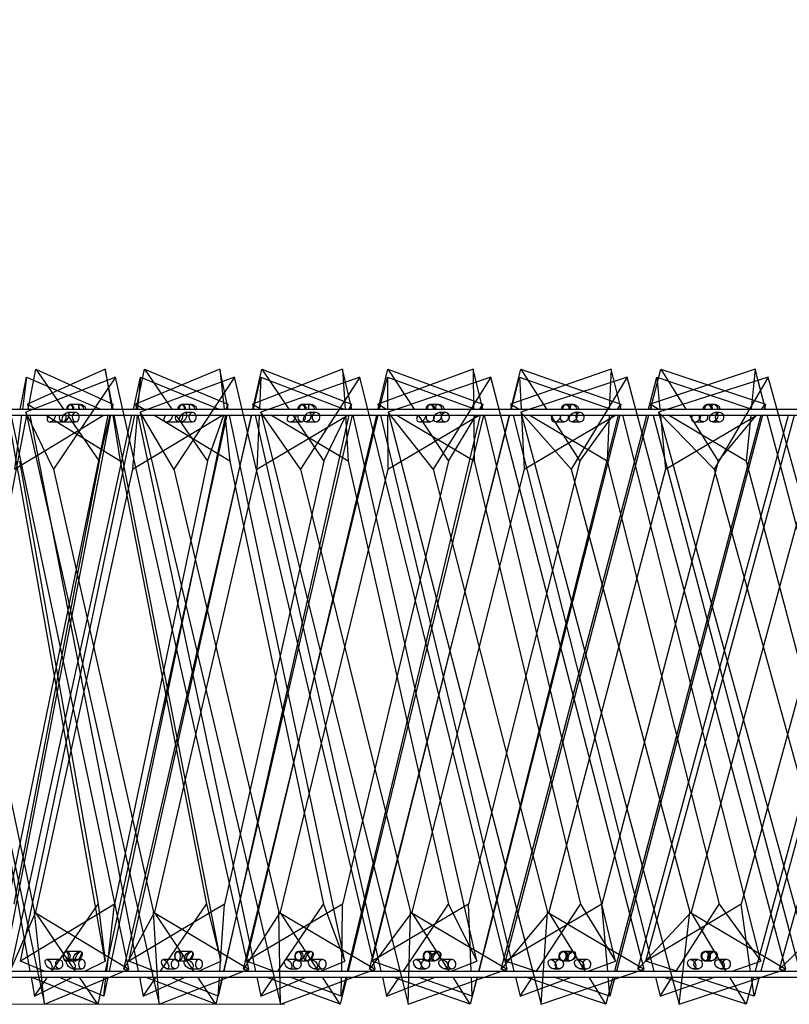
# Model space of a CAD drawing. Header units: millimetres. Extents: x 64 to 119, y 89 to 269.
# Tile 9 of 21: x 85.23 to 91.46, y 151.01 to 158.98. Entities that reach past the tile are written whole.
import ezdxf

# ---------------------------------------------------------------- set-up
doc = ezdxf.new("R2010")
doc.units = ezdxf.units.MM
doc.styles.add('SLDTEXTSTYLE0', font='TXT', dxfattribs={"width": 0.75})
doc.dimstyles.new('SLDDIMSTYLE0', dxfattribs={"dimtxt": 3.5, "dimasz": 3.302, "dimexe": 0, "dimexo": 0.0625, "dimgap": 0.875, "dimtad": 1, "dimdec": 0, "dimlfac": 20, "dimrnd": 1e-09, "dimzin": 12, "dimdsep": 46, "dimtxsty": 'SLDTEXTSTYLE0', "dimsah": 1, "dimcen": 0.09, "dimadec": 0, "dimazin": 3, "dimtfac": 1, "dimtdec": 0, "dimtofl": 0, "dimtmove": 0, "dimatfit": 3, "dimfxl": 0, "dimfrac": 2, "dimtolj": 1, "dimtzin": 12, "dimarcsym": 0})

# ---------------------------------------------------------------- blocks, each defined once
blk = doc.blocks.new('_D')
at = {"color": 7, "linetype": 'Continuous', "lineweight": 0}
for p, q in [((93.8434, 206.0242), (67.9612, 206.0242)), ((68.9612, 206.0242), (68.9612, 151.0054)), ((87.3731, 151.0054), (67.9612, 151.0054))]:
    blk.add_line(p, q, dxfattribs=at)
at = {"color": 7, "linetype": 'Continuous', "lineweight": 18}
for points in [[(68.9612, 206.0242), (68.4532, 202.7222), (69.4692, 202.7222)], [(68.9612, 151.0054), (69.4692, 154.3074), (68.4532, 154.3074)]]:
    blk.add_solid(points, dxfattribs=at)
at = {"color": 7, "linetype": 'Continuous', "lineweight": 18, "insert": (64.4495, 173.4805), "char_height": 3.5, "attachment_point": 1, "rotation": 90, "style": 'SLDTEXTSTYLE0'}
blk.add_mtext('1100', dxfattribs=at)

msp = doc.modelspace()

# ---------------------------------------------------------------- linework, layer by layer
at = {"color": 7, "linetype": 'Continuous', "lineweight": 25}
for p, q in [((85.9216, 156.1478), (85.2932, 155.8625)), ((85.2973, 155.8242), (85.3598, 156.1478)), ((85.3598, 156.1478), (85.9817, 155.8625)), ((85.3598, 156.1478), (85.5825, 155.8242)), ((85.9848, 155.8242), (85.9216, 156.1478)), ((85.9216, 156.1478), (85.9739, 155.8242)), ((86.848, 156.1478), (86.1673, 155.8625)), ((86.1711, 155.8242), (86.239, 156.1478)), ((86.239, 156.1478), (86.9137, 155.8625)), ((86.239, 156.1478), (86.4596, 155.8242)), ((86.9165, 155.8242), (86.848, 156.1478)), ((86.848, 156.1478), (86.8839, 155.8242)), ((87.8429, 156.1478), (87.1136, 155.8625)), ((87.1172, 155.8242), (87.19, 156.1478)), ((87.19, 156.1478), (87.9137, 155.8625)), ((87.19, 156.1478), (87.4073, 155.8242)), ((87.8429, 156.1478), (87.8621, 155.8242)), ((87.9162, 155.8242), (87.8429, 156.1478)), ((88.9006, 156.1478), (88.127, 155.8625)), ((88.1303, 155.8242), (88.2076, 156.1478)), ((88.2076, 156.1478), (88.9762, 155.8625)), ((88.2076, 156.1478), (88.4204, 155.8242)), ((88.9006, 156.1478), (88.9032, 155.8242)), ((88.9784, 155.8242), (88.9006, 156.1478)), ((90.0154, 156.1478), (89.2016, 155.8625)), ((89.2047, 155.8242), (89.2861, 156.1478)), ((89.2861, 156.1478), (90.0954, 155.8625)), ((89.2861, 156.1478), (89.4932, 155.8242)), ((90.0154, 156.1478), (90.0013, 155.8242)), ((90.0972, 155.8242), (90.0154, 156.1478)), ((91.181, 156.1478), (90.3316, 155.8625)), ((90.3345, 155.8242), (90.4194, 156.1478)), ((90.4194, 156.1478), (91.2648, 155.8625)), ((90.4194, 156.1478), (90.6197, 155.8242)), ((91.181, 156.1478), (91.1502, 155.8242)), ((91.2664, 155.8242), (91.181, 156.1478)), ((86.1125, 151.2908), (85.0957, 156.0829)), ((85.2318, 155.8242), (85.2849, 156.0829)), ((85.2849, 156.0829), (85.2512, 155.8242)), ((86.0043, 156.0829), (85.2791, 155.7976)), ((85.2849, 156.0829), (85.8844, 155.8242)), ((86.0043, 156.0829), (85.5034, 155.3364)), ((87.0838, 151.2908), (86.0043, 156.0829)), ((86.1489, 155.8242), (86.2056, 156.0829)), ((86.2056, 156.0829), (86.1833, 155.8242)), ((86.9678, 156.0829), (86.2036, 155.7976)), ((86.2056, 156.0829), (86.8446, 155.8242)), ((86.9678, 156.0829), (86.4758, 155.3364)), ((88.1054, 151.2908), (86.9678, 156.0829)), ((87.1204, 155.8242), (87.1803, 156.0829)), ((87.1803, 156.0829), (87.1696, 155.8242)), ((87.1803, 156.0829), (87.8561, 155.8242)), ((87.9822, 156.0829), (87.1821, 155.7976)), ((87.9822, 156.0829), (87.5012, 155.3364)), ((89.1731, 151.2908), (87.9822, 156.0829)), ((88.1421, 155.8242), (88.205, 156.0829)), ((88.205, 156.0829), (88.9148, 155.8242)), ((88.205, 156.0829), (88.2058, 155.8242)), ((89.0432, 156.0829), (88.2106, 155.7976)), ((89.0432, 156.0829), (88.5752, 155.3364)), ((90.2825, 151.2908), (89.0432, 156.0829)), ((89.2097, 155.8242), (89.2754, 156.0829)), ((89.2754, 156.0829), (90.0161, 155.8242)), ((89.2754, 156.0829), (89.2878, 155.8242)), ((90.1463, 156.0829), (89.2848, 155.7976)), ((90.1463, 156.0829), (89.6933, 155.3364)), ((91.4288, 151.2908), (90.1463, 156.0829)), ((90.3188, 155.8242), (90.3869, 156.0829)), ((90.3869, 156.0829), (90.4108, 155.8242)), ((90.3869, 156.0829), (91.1555, 155.8242)), ((91.287, 156.0829), (90.4001, 155.7976)), ((91.287, 156.0829), (90.8508, 155.3364)), ((92.6072, 151.2908), (91.287, 156.0829)), ((79.5934, 155.8242), (118.5934, 155.8242)), ((85.3555, 155.8242), (85.2932, 155.8625)), ((85.2932, 155.8625), (85.3007, 155.8242)), ((85.7137, 155.8606), (85.6356, 155.8606)), ((85.7205, 155.8606), (85.643, 155.8606)), ((85.9727, 155.8242), (85.9817, 155.8625)), ((85.9817, 155.8625), (85.9743, 155.8242)), ((86.2308, 155.8242), (86.1673, 155.8625)), ((86.1673, 155.8625), (86.1754, 155.8242)), ((86.611, 155.8606), (86.5382, 155.8606)), ((86.6184, 155.8606), (86.5462, 155.8606)), ((86.8999, 155.8242), (86.9137, 155.8625)), ((86.9137, 155.8625), (86.9056, 155.8242)), ((87.178, 155.8242), (87.1136, 155.8625)), ((87.1136, 155.8625), (87.1223, 155.8242)), ((87.5782, 155.8606), (87.5109, 155.8606)), ((87.5861, 155.8606), (87.5195, 155.8606)), ((87.8952, 155.8242), (87.9137, 155.8625)), ((87.9137, 155.8625), (87.9051, 155.8242)), ((88.1918, 155.8242), (88.127, 155.8625)), ((88.127, 155.8625), (88.1362, 155.8242)), ((88.6097, 155.8606), (88.5485, 155.8606)), ((88.6181, 155.8606), (88.5576, 155.8606)), ((88.9531, 155.8242), (88.9762, 155.8625)), ((88.9762, 155.8625), (88.9671, 155.8242)), ((89.2666, 155.8242), (89.2016, 155.8625)), ((89.2016, 155.8625), (89.2113, 155.8242)), ((89.6999, 155.8606), (89.645, 155.8606)), ((89.7088, 155.8606), (89.6546, 155.8606)), ((90.0678, 155.8242), (90.0954, 155.8625)), ((90.0954, 155.8625), (90.0857, 155.8242)), ((90.3964, 155.8242), (90.3316, 155.8625)), ((90.3316, 155.8625), (90.3417, 155.8242)), ((90.8427, 155.8606), (90.7943, 155.8606)), ((90.8519, 155.8606), (90.8043, 155.8606)), ((91.2329, 155.8242), (91.2648, 155.8625)), ((91.2648, 155.8625), (91.2547, 155.8242)), ((79.5934, 155.7742), (118.5934, 155.7742)), ((84.4125, 155.7976), (85.4294, 151.0054)), ((84.434, 151.3557), (85.2876, 155.7742)), ((84.5121, 155.7742), (85.3124, 151.2742)), ((85.9412, 155.7742), (85.0171, 151.2742)), ((85.9647, 155.7742), (85.0953, 151.2742)), ((85.9212, 151.3557), (85.1354, 155.7742)), ((85.1567, 151.2908), (86.138, 155.7742)), ((85.1877, 155.3364), (85.9075, 155.7742)), ((85.2447, 155.7742), (85.1877, 155.3364)), ((85.2347, 151.3557), (86.1607, 155.7742)), ((85.2791, 155.7976), (86.3586, 151.0054)), ((85.5034, 155.3364), (85.2791, 155.7976)), ((85.3105, 155.7742), (86.1889, 151.2742)), ((86.0421, 155.4014), (85.4367, 155.7742)), ((85.6827, 155.7956), (85.6156, 155.7956)), ((85.6169, 155.7742), (85.8734, 155.4014)), ((85.8734, 155.4014), (85.961, 155.7742)), ((86.9051, 155.7742), (85.9201, 151.2742)), ((86.8951, 155.7742), (85.9521, 151.2742)), ((85.9819, 155.7742), (86.0421, 155.4014)), ((86.857, 151.3557), (85.9946, 155.7742)), ((86.071, 151.2908), (87.1088, 155.7742)), ((86.1128, 151.3557), (87.106, 155.7742)), ((86.1413, 155.3364), (86.8712, 155.7742)), ((86.179, 155.7742), (86.1413, 155.3364)), ((86.186, 155.7742), (87.1375, 151.2742)), ((86.2036, 155.7976), (87.3412, 151.0054)), ((86.4758, 155.3364), (86.2036, 155.7976)), ((86.9307, 155.4014), (86.3136, 155.7742)), ((86.4937, 155.7742), (86.7478, 155.4014)), ((86.6289, 155.7956), (86.567, 155.7956)), ((86.7478, 155.4014), (86.8819, 155.7742)), ((87.9201, 155.7742), (86.8784, 151.2742)), ((87.8938, 155.7742), (86.8823, 151.2742)), ((86.8894, 155.7742), (86.9307, 155.4014)), ((87.8613, 151.3557), (86.927, 155.7742)), ((87.04, 151.2908), (88.1299, 155.7742)), ((87.0635, 151.3557), (88.1184, 155.7742)), ((87.1336, 155.7742), (88.153, 151.2742)), ((87.1493, 155.3364), (87.8861, 155.7742)), ((87.1675, 155.7742), (87.1493, 155.3364)), ((87.1821, 155.7976), (88.3731, 151.0054)), ((87.5012, 155.3364), (87.1821, 155.7976)), ((87.8873, 155.4014), (87.2619, 155.7742)), ((87.4409, 155.7742), (87.6912, 155.4014)), ((87.6274, 155.7956), (87.5709, 155.7956)), ((87.6912, 155.4014), (87.8711, 155.7742)), ((87.8651, 155.7742), (87.8873, 155.4014)), ((88.9551, 155.7742), (87.8808, 151.2742)), ((88.982, 155.7742), (87.888, 151.2742)), ((88.9284, 151.3557), (87.9275, 155.7742)), ((88.0595, 151.2908), (89.197, 155.7742)), ((88.0815, 151.3557), (89.1922, 155.7742)), ((88.1482, 155.7742), (89.2296, 151.2742)), ((88.206, 155.7742), (88.2074, 155.3364)), ((88.2074, 155.3364), (88.948, 155.7742)), ((88.2106, 155.7976), (89.4499, 151.0054)), ((88.5752, 155.3364), (88.2106, 155.7976)), ((88.9065, 155.4014), (88.2763, 155.7742)), ((88.4533, 155.7742), (88.6984, 155.4014)), ((88.674, 155.7956), (88.6232, 155.7956)), ((88.6984, 155.4014), (88.923, 155.7742)), ((88.9036, 155.7742), (88.9065, 155.4014)), ((90.0732, 155.7742), (88.942, 151.2742)), ((90.0863, 155.7742), (88.9445, 151.2742)), ((90.0523, 151.3557), (88.9904, 155.7742)), ((89.1253, 151.2908), (90.3056, 155.7742)), ((89.1611, 151.3557), (90.3213, 155.7742)), ((89.224, 155.7742), (90.3615, 151.2742)), ((89.2848, 155.7976), (90.5672, 151.0054)), ((89.6933, 155.3364), (89.2848, 155.7976)), ((89.2902, 155.7742), (89.3111, 155.3364)), ((89.3111, 155.3364), (90.0525, 155.7742)), ((89.9828, 155.4014), (89.3513, 155.7742)), ((89.5252, 155.7742), (89.7637, 155.4014)), ((89.7643, 155.7956), (89.7193, 155.7956)), ((89.7637, 155.4014), (90.0318, 155.7742)), ((89.9991, 155.7742), (89.9828, 155.4014)), ((91.2283, 155.7742), (90.0436, 151.2742)), ((91.2416, 155.7742), (90.06, 151.2742)), ((91.2268, 151.3557), (90.1099, 155.7742)), ((90.2329, 151.2908), (91.4511, 155.7742)), ((90.2962, 151.3557), (91.4995, 155.7742)), ((90.3549, 155.7742), (91.5421, 151.2742)), ((90.4001, 155.7976), (91.7203, 151.0054)), ((90.8508, 155.3364), (90.4001, 155.7976)), ((90.4154, 155.7742), (90.4559, 155.3364)), ((90.4559, 155.3364), (91.1949, 155.7742)), ((91.11, 155.4014), (90.4808, 155.7742)), ((90.6506, 155.7742), (90.8813, 155.4014)), ((90.8937, 155.7956), (90.8548, 155.7956)), ((90.8813, 155.4014), (91.1913, 155.7742)), ((91.1454, 155.7742), (91.11, 155.4014)), ((92.4034, 155.7742), (91.1806, 151.2742)), ((92.454, 155.7742), (91.2285, 151.2742)), ((92.4452, 151.3557), (91.2795, 155.7742)), ((91.3776, 151.2908), (92.6286, 155.7742)), ((85.4691, 155.7206), (85.5781, 155.7206)), ((85.5843, 155.7206), (85.6827, 155.7206)), ((86.416, 155.7206), (86.518, 155.7206)), ((86.5381, 155.7206), (86.6289, 155.7206)), ((87.4161, 155.7206), (87.5108, 155.7206)), ((87.5446, 155.7206), (87.6274, 155.7206)), ((88.4652, 155.7206), (88.5521, 155.7206)), ((88.5994, 155.7206), (88.674, 155.7206)), ((89.5589, 155.7206), (89.6376, 155.7206)), ((89.6983, 155.7206), (89.7643, 155.7206)), ((90.6925, 155.7206), (90.7628, 155.7206)), ((90.8367, 155.7206), (90.8937, 155.7206)), ((85.8734, 155.4014), (85.1809, 151.8168)), ((85.2265, 155.4014), (85.864, 151.8168)), ((86.7478, 155.4014), (85.9965, 151.8168)), ((86.0421, 155.4014), (86.7418, 151.8168)), ((87.6912, 155.4014), (86.8854, 151.8168)), ((86.9307, 155.4014), (87.6886, 151.8168)), ((88.6984, 155.4014), (87.8426, 151.8168)), ((87.8873, 155.4014), (88.6992, 151.8168)), ((89.7637, 155.4014), (88.8627, 151.8168)), ((88.9065, 155.4014), (89.768, 151.8168)), ((90.8813, 155.4014), (89.94, 151.8168)), ((89.9828, 155.4014), (90.8889, 151.8168)), ((92.0447, 155.4014), (91.0685, 151.8168)), ((91.11, 155.4014), (92.0557, 151.8168)), ((84.5879, 155.3364), (85.3486, 151.7519)), ((86.1413, 155.3364), (85.3568, 151.7519)), ((85.5034, 155.3364), (86.3109, 151.7519)), ((87.1493, 155.3364), (86.3196, 151.7519)), ((86.4758, 155.3364), (87.3268, 151.7519)), ((88.2074, 155.3364), (87.3359, 151.7519)), ((87.5012, 155.3364), (88.392, 151.7519)), ((89.3111, 155.3364), (88.4016, 151.7519)), ((88.5752, 155.3364), (89.5022, 151.7519)), ((90.4559, 155.3364), (89.5121, 151.7519)), ((89.6933, 155.3364), (90.6526, 151.7519)), ((91.6369, 155.3364), (90.6629, 151.7519)), ((90.8508, 155.3364), (91.8384, 151.7519)), ((85.9965, 151.8168), (85.2347, 151.3557)), ((85.4893, 151.2742), (85.864, 151.8168)), ((85.864, 151.8168), (85.9212, 151.3557)), ((85.9331, 151.2742), (85.9965, 151.8168)), ((86.8854, 151.8168), (86.1128, 151.3557)), ((86.3687, 151.2742), (86.7418, 151.8168)), ((86.7418, 151.8168), (86.857, 151.3557)), ((86.8498, 151.2742), (86.8854, 151.8168)), ((87.8426, 151.8168), (87.0635, 151.3557)), ((87.3193, 151.2742), (87.6886, 151.8168)), ((87.6886, 151.8168), (87.8613, 151.3557)), ((87.835, 151.2742), (87.8426, 151.8168)), ((88.8627, 151.8168), (88.0815, 151.3557)), ((88.3357, 151.2742), (88.6992, 151.8168)), ((88.6992, 151.8168), (88.9284, 151.3557)), ((88.8831, 151.2742), (88.8627, 151.8168)), ((89.94, 151.8168), (89.1611, 151.3557)), ((89.4122, 151.2742), (89.768, 151.8168)), ((89.768, 151.8168), (90.0523, 151.3557)), ((89.9883, 151.2742), (89.94, 151.8168)), ((91.0685, 151.8168), (90.2962, 151.3557)), ((90.5429, 151.2742), (90.8889, 151.8168)), ((90.8889, 151.8168), (91.2268, 151.3557)), ((91.1444, 151.2742), (91.0685, 151.8168)), ((85.3568, 151.7519), (85.1567, 151.2908)), ((85.3486, 151.7519), (86.1125, 151.2908)), ((85.4294, 151.0054), (85.3486, 151.7519)), ((85.6797, 151.2742), (85.3568, 151.7519)), ((86.3196, 151.7519), (86.071, 151.2908)), ((86.3109, 151.7519), (87.0838, 151.2908)), ((86.3586, 151.0054), (86.3109, 151.7519)), ((86.6374, 151.2742), (86.3196, 151.7519)), ((87.3359, 151.7519), (87.04, 151.2908)), ((87.3268, 151.7519), (88.1054, 151.2908)), ((87.3412, 151.0054), (87.3268, 151.7519)), ((87.6474, 151.2742), (87.3359, 151.7519)), ((88.4016, 151.7519), (88.0595, 151.2908)), ((88.3731, 151.0054), (88.392, 151.7519)), ((88.392, 151.7519), (89.1731, 151.2908)), ((88.7054, 151.2742), (88.4016, 151.7519)), ((89.5121, 151.7519), (89.1253, 151.2908)), ((89.4499, 151.0054), (89.5022, 151.7519)), ((89.5022, 151.7519), (90.2825, 151.2908)), ((89.807, 151.2742), (89.5121, 151.7519)), ((90.6629, 151.7519), (90.2329, 151.2908)), ((90.5672, 151.0054), (90.6526, 151.7519)), ((90.6526, 151.7519), (91.4288, 151.2908)), ((90.9475, 151.2742), (90.6629, 151.7519)), ((91.8489, 151.7519), (91.3776, 151.2908)), ((85.5489, 151.3677), (85.4469, 151.3677)), ((85.7232, 151.4326), (85.6025, 151.4326)), ((85.6025, 151.3576), (85.6848, 151.3576)), ((85.717, 151.4326), (85.6102, 151.4326)), ((85.6102, 151.3576), (85.683, 151.3576)), ((85.7323, 151.3677), (85.6268, 151.3677)), ((86.4858, 151.3677), (86.3912, 151.3677)), ((86.6209, 151.4326), (86.5073, 151.4326)), ((86.5073, 151.3576), (86.5848, 151.3576)), ((86.6142, 151.4326), (86.5156, 151.4326)), ((86.5156, 151.3576), (86.5828, 151.3576)), ((86.6802, 151.3677), (86.5818, 151.3677)), ((87.4756, 151.3677), (87.3887, 151.3677)), ((87.5884, 151.4326), (87.4824, 151.4326)), ((87.4824, 151.3576), (87.5547, 151.3576)), ((87.5812, 151.4326), (87.4913, 151.4326)), ((87.4913, 151.3576), (87.5526, 151.3576)), ((87.6801, 151.3677), (87.5893, 151.3677)), ((88.5141, 151.3677), (88.4354, 151.3677)), ((88.6201, 151.4326), (88.5225, 151.4326)), ((88.5225, 151.3576), (88.5891, 151.3576)), ((88.6125, 151.4326), (88.5319, 151.4326)), ((88.5319, 151.3576), (88.5869, 151.3576)), ((88.7278, 151.3677), (88.645, 151.3677)), ((89.597, 151.3677), (89.5267, 151.3677)), ((89.7105, 151.4326), (89.6217, 151.4326)), ((89.6217, 151.3576), (89.6822, 151.3576)), ((89.7025, 151.4326), (89.6316, 151.4326)), ((89.6316, 151.3576), (89.6799, 151.3576)), ((89.8191, 151.3677), (89.7446, 151.3677)), ((90.7197, 151.3677), (90.6582, 151.3677)), ((90.8533, 151.4326), (90.7738, 151.4326)), ((90.7738, 151.3576), (90.828, 151.3576)), ((90.845, 151.4326), (90.7842, 151.4326)), ((90.7842, 151.3576), (90.8256, 151.3576)), ((90.9493, 151.3677), (90.8833, 151.3677)), ((85.4275, 151.2742), (85.2347, 151.3557)), ((85.4294, 151.0054), (86.1125, 151.2908)), ((85.4793, 151.2927), (85.5489, 151.2927)), ((85.6604, 151.2927), (85.7323, 151.2927)), ((85.7576, 151.2742), (85.9212, 151.3557)), ((86.1144, 151.2742), (86.071, 151.2908)), ((86.3196, 151.2742), (86.1128, 151.3557)), ((86.3586, 151.0054), (87.0838, 151.2908)), ((86.4213, 151.2927), (86.4858, 151.2927)), ((86.6131, 151.2927), (86.6802, 151.2927)), ((86.6774, 151.2742), (86.857, 151.3557)), ((87.0855, 151.2742), (87.04, 151.2908)), ((87.2832, 151.2742), (87.0635, 151.3557)), ((87.3412, 151.0054), (88.1054, 151.2908)), ((87.4164, 151.2927), (87.4756, 151.2927)), ((87.6182, 151.2927), (87.6801, 151.2927)), ((87.6667, 151.2742), (87.8613, 151.3557)), ((88.107, 151.2742), (88.0595, 151.2908)), ((88.3128, 151.2742), (88.0815, 151.3557)), ((88.3731, 151.0054), (89.1731, 151.2908)), ((88.4604, 151.2927), (88.5141, 151.2927)), ((88.6714, 151.2927), (88.7278, 151.2927)), ((88.7199, 151.2742), (88.9284, 151.3557)), ((89.1746, 151.2742), (89.1253, 151.2908)), ((89.4027, 151.2742), (89.1611, 151.3557)), ((89.4499, 151.0054), (90.2825, 151.2908)), ((89.5491, 151.2927), (89.597, 151.2927)), ((89.7683, 151.2927), (89.8191, 151.2927)), ((89.8312, 151.2742), (90.0523, 151.3557)), ((90.2838, 151.2742), (90.2329, 151.2908)), ((90.5468, 151.2742), (90.2962, 151.3557)), ((90.5672, 151.0054), (91.4288, 151.2908)), ((90.6778, 151.2927), (90.7197, 151.2927)), ((90.9043, 151.2927), (90.9493, 151.2927)), ((90.9942, 151.2742), (91.2268, 151.3557)), ((91.4299, 151.2742), (91.3776, 151.2908)), ((79.5934, 151.2742), (118.5934, 151.2742)), ((79.5934, 151.2242), (118.5934, 151.2242)), ((85.8613, 151.0054), (85.3212, 151.2242)), ((85.3213, 151.2242), (85.3487, 151.0704)), ((85.3487, 151.0704), (85.6572, 151.2242)), ((85.3487, 151.0704), (85.4548, 151.2242)), ((85.9093, 151.0704), (85.5457, 151.2242)), ((85.8613, 151.0054), (85.7135, 151.2242)), ((85.9092, 151.2242), (85.8613, 151.0054)), ((85.9416, 151.2242), (85.9093, 151.0704)), ((85.9093, 151.0704), (85.9273, 151.2242)), ((86.1986, 151.2242), (86.2286, 151.0704)), ((86.2286, 151.0704), (86.5673, 151.2242)), ((86.2286, 151.0704), (86.3344, 151.2242)), ((86.8162, 151.0054), (86.245, 151.2242)), ((86.8365, 151.0704), (86.4464, 151.2242)), ((86.8162, 151.0054), (86.6707, 151.2242)), ((86.8669, 151.2242), (86.8162, 151.0054)), ((86.871, 151.2242), (86.8365, 151.0704)), ((86.8365, 151.0704), (86.8465, 151.2242)), ((87.1481, 151.2242), (87.1806, 151.0704)), ((87.1806, 151.0704), (87.5475, 151.2242)), ((87.1806, 151.0704), (87.2852, 151.2242)), ((87.8226, 151.0054), (87.2227, 151.2242)), ((87.8321, 151.0704), (87.4179, 151.2242)), ((87.8226, 151.0054), (87.68, 151.2242)), ((87.8758, 151.2242), (87.8226, 151.0054)), ((87.8688, 151.2242), (87.8321, 151.0704)), ((87.8321, 151.0704), (87.8343, 151.2242)), ((88.1643, 151.2242), (88.1991, 151.0704)), ((88.1991, 151.0704), (88.5922, 151.2242)), ((88.1991, 151.0704), (88.3022, 151.2242)), ((88.8763, 151.0054), (88.2502, 151.2242)), ((88.8908, 151.0704), (88.4546, 151.2242)), ((88.8763, 151.0054), (88.7372, 151.2242)), ((88.9318, 151.2242), (88.8763, 151.0054)), ((88.8908, 151.0704), (88.885, 151.2242)), ((88.9294, 151.2242), (88.8908, 151.0704)), ((89.2417, 151.2242), (89.2786, 151.0704)), ((89.2786, 151.0704), (89.6956, 151.2242)), ((89.2786, 151.0704), (89.3794, 151.2242)), ((89.9728, 151.0054), (89.3231, 151.2242)), ((90.0064, 151.0704), (89.5508, 151.2242)), ((89.9728, 151.0054), (89.8379, 151.2242)), ((90.0304, 151.2242), (89.9728, 151.0054)), ((90.0064, 151.0704), (89.9928, 151.2242)), ((90.0468, 151.2242), (90.0064, 151.0704)), ((90.3741, 151.2242), (90.413, 151.0704)), ((90.413, 151.0704), (90.8516, 151.2242)), ((90.413, 151.0704), (90.511, 151.2242)), ((91.1076, 151.0054), (90.4371, 151.2242)), ((91.173, 151.0704), (90.7004, 151.2242)), ((91.1076, 151.0054), (90.9773, 151.2242)), ((91.167, 151.2242), (91.1076, 151.0054)), ((91.173, 151.0704), (91.1514, 151.2242)), ((91.2148, 151.2242), (91.173, 151.0704))]:
    msp.add_line(p, q, dxfattribs=at)
at = {"color": 7, "linetype": 'Continuous', "lineweight": 25, "flags": 128}
for points in [[(85.6113, 155.8242), (85.6123, 155.8338), (85.6167, 155.8467), (85.624, 155.8561), (85.6331, 155.8604), (85.6425, 155.859)], [(85.6676, 155.8242), (85.6666, 155.8338), (85.6621, 155.8467), (85.6547, 155.8561), (85.6455, 155.8604), (85.636, 155.859)], [(86.5118, 155.8242), (86.5129, 155.8338), (86.5177, 155.8467), (86.5256, 155.8561), (86.5354, 155.8604), (86.5457, 155.859)], [(86.5728, 155.8242), (86.5717, 155.8338), (86.5668, 155.8467), (86.5588, 155.8561), (86.5489, 155.8604), (86.5386, 155.859)], [(87.4826, 155.8242), (87.4838, 155.8338), (87.4889, 155.8467), (87.4974, 155.8561), (87.508, 155.8604), (87.519, 155.859)], [(87.548, 155.8242), (87.5468, 155.8338), (87.5416, 155.8467), (87.5331, 155.8561), (87.5224, 155.8604), (87.5114, 155.859)], [(85.6014, 155.7742), (85.6038, 155.762), (85.6028, 155.7474), (85.5981, 155.7345), (85.5904, 155.7252), (85.5807, 155.7208), (85.5707, 155.7222), (85.5618, 155.729), (85.5553, 155.7403), (85.5523, 155.7543), (85.5533, 155.7688), (85.5547, 155.7742)], [(85.6746, 155.7941), (85.6648, 155.7873), (85.6577, 155.776), (85.6545, 155.762), (85.6555, 155.7474), (85.6607, 155.7345), (85.6692, 155.7252), (85.6798, 155.7208), (85.6908, 155.7222), (85.7006, 155.729), (85.7077, 155.7403), (85.7109, 155.7543), (85.7099, 155.7688), (85.7047, 155.7818), (85.6962, 155.7911), (85.6856, 155.7954), (85.6746, 155.7941)], [(86.543, 155.7742), (86.5455, 155.762), (86.5445, 155.7474), (86.5394, 155.7345), (86.5312, 155.7252), (86.5209, 155.7208), (86.5102, 155.7222), (86.5007, 155.729), (86.4938, 155.7403), (86.4906, 155.7543), (86.4916, 155.7688), (86.4931, 155.7742)], [(86.6204, 155.7941), (86.6101, 155.7873), (86.6026, 155.776), (86.5992, 155.762), (86.6002, 155.7474), (86.6057, 155.7345), (86.6147, 155.7252), (86.6258, 155.7208), (86.6374, 155.7222), (86.6478, 155.729), (86.6552, 155.7403), (86.6587, 155.7543), (86.6576, 155.7688), (86.6521, 155.7818), (86.6431, 155.7911), (86.632, 155.7954), (86.6204, 155.7941)], [(87.5371, 155.7742), (87.5398, 155.762), (87.5387, 155.7474), (87.5334, 155.7345), (87.5246, 155.7252), (87.5138, 155.7208), (87.5024, 155.7222), (87.4924, 155.729), (87.4851, 155.7403), (87.4818, 155.7543), (87.4828, 155.7688), (87.4844, 155.7742)], [(87.6185, 155.7941), (87.6077, 155.7873), (87.5999, 155.776), (87.5963, 155.762), (87.5974, 155.7474), (87.6031, 155.7345), (87.6125, 155.7252), (87.6242, 155.7208), (87.6363, 155.7222), (87.6471, 155.729), (87.6549, 155.7403), (87.6585, 155.7543), (87.6574, 155.7688), (87.6517, 155.7818), (87.6423, 155.7911), (87.6306, 155.7954), (87.6185, 155.7941)], [(88.5798, 155.7742), (88.5825, 155.762), (88.5814, 155.7474), (88.5758, 155.7345), (88.5666, 155.7252), (88.5552, 155.7208), (88.5433, 155.7222), (88.5328, 155.729), (88.5251, 155.7403), (88.5216, 155.7543), (88.5227, 155.7688), (88.5244, 155.7742)], [(88.6647, 155.7941), (88.6534, 155.7873), (88.6453, 155.776), (88.6416, 155.762), (88.6428, 155.7474), (88.6487, 155.7345), (88.6585, 155.7252), (88.6706, 155.7208), (88.6833, 155.7222), (88.6945, 155.729), (88.7026, 155.7403), (88.7064, 155.7543), (88.7052, 155.7688), (88.6993, 155.7818), (88.6895, 155.7911), (88.6773, 155.7954), (88.6647, 155.7941)], [(89.6665, 155.7742), (89.6694, 155.762), (89.6682, 155.7474), (89.6624, 155.7345), (89.6528, 155.7252), (89.6409, 155.7208), (89.6285, 155.7222), (89.6174, 155.729), (89.6095, 155.7403), (89.6058, 155.7543), (89.6069, 155.7688), (89.6087, 155.7742)], [(89.7546, 155.7941), (89.743, 155.7873), (89.7346, 155.776), (89.7307, 155.762), (89.732, 155.7474), (89.7381, 155.7345), (89.7482, 155.7252), (89.7608, 155.7208), (89.7739, 155.7222), (89.7855, 155.729), (89.7939, 155.7403), (89.7978, 155.7543), (89.7966, 155.7688), (89.7904, 155.7818), (89.7803, 155.7911), (89.7677, 155.7954), (89.7546, 155.7941)], [(90.7927, 155.7742), (90.7957, 155.762), (90.7945, 155.7474), (90.7885, 155.7345), (90.7785, 155.7252), (90.7662, 155.7208), (90.7533, 155.7222), (90.7419, 155.729), (90.7336, 155.7403), (90.7298, 155.7543), (90.731, 155.7688), (90.7328, 155.7742)], [(90.8838, 155.7941), (90.8718, 155.7873), (90.8632, 155.776), (90.8592, 155.762), (90.8604, 155.7474), (90.8667, 155.7345), (90.8772, 155.7252), (90.8901, 155.7208), (90.9036, 155.7222), (90.9156, 155.729), (90.9242, 155.7403), (90.9282, 155.7543), (90.9269, 155.7688), (90.9206, 155.7818), (90.9102, 155.7911), (90.8973, 155.7954), (90.8838, 155.7941)], [(85.5567, 151.3661), (85.5662, 151.3593), (85.5731, 151.348), (85.5763, 151.3341), (85.5753, 151.3195), (85.5703, 151.3066), (85.562, 151.2972), (85.5517, 151.2929), (85.541, 151.2943), (85.5315, 151.3011), (85.5246, 151.3124), (85.5214, 151.3263), (85.5224, 151.3409), (85.5275, 151.3538), (85.5357, 151.3632), (85.546, 151.3675), (85.5567, 151.3661)], [(85.5962, 151.4311), (85.5884, 151.4242), (85.5828, 151.413), (85.5803, 151.399), (85.5811, 151.3844), (85.5852, 151.3715), (85.5919, 151.3622), (85.6002, 151.3578), (85.6089, 151.3592), (85.6167, 151.366), (85.6222, 151.3773), (85.6248, 151.3913), (85.624, 151.4058), (85.6199, 151.4188), (85.6132, 151.4281), (85.6049, 151.4324), (85.5962, 151.4311)], [(85.6177, 151.4311), (85.6268, 151.4242), (85.6334, 151.413), (85.6364, 151.399), (85.6355, 151.3844), (85.6307, 151.3715), (85.6227, 151.3622), (85.6129, 151.3578), (85.6026, 151.3592), (85.5935, 151.366), (85.587, 151.3773), (85.5839, 151.3913), (85.5849, 151.4058), (85.5897, 151.4188), (85.5976, 151.4281), (85.6074, 151.4324), (85.6177, 151.4311)], [(85.7247, 151.3661), (85.7155, 151.3593), (85.7088, 151.348), (85.7057, 151.3341), (85.7067, 151.3195), (85.7116, 151.3066), (85.7196, 151.2972), (85.7296, 151.2929), (85.7399, 151.2943), (85.7492, 151.3011), (85.7558, 151.3124), (85.7589, 151.3263), (85.7579, 151.3409), (85.7531, 151.3538), (85.745, 151.3632), (85.7351, 151.3675), (85.7247, 151.3661)], [(86.4941, 151.3661), (86.5042, 151.3593), (86.5114, 151.348), (86.5148, 151.3341), (86.5137, 151.3195), (86.5084, 151.3066), (86.4997, 151.2972), (86.4888, 151.2929), (86.4775, 151.2943), (86.4674, 151.3011), (86.4601, 151.3124), (86.4568, 151.3263), (86.4578, 151.3409), (86.4631, 151.3538), (86.4719, 151.3632), (86.4828, 151.3675), (86.4941, 151.3661)], [(86.5003, 151.4311), (86.4918, 151.4242), (86.4857, 151.413), (86.4828, 151.399), (86.4837, 151.3844), (86.4882, 151.3715), (86.4956, 151.3622), (86.5048, 151.3578), (86.5143, 151.3592), (86.5228, 151.366), (86.5289, 151.3773), (86.5318, 151.3913), (86.5309, 151.4058), (86.5264, 151.4188), (86.519, 151.4281), (86.5098, 151.4324), (86.5003, 151.4311)], [(86.5236, 151.4311), (86.5334, 151.4242), (86.5405, 151.413), (86.5437, 151.399), (86.5427, 151.3844), (86.5375, 151.3715), (86.529, 151.3622), (86.5185, 151.3578), (86.5075, 151.3592), (86.4977, 151.366), (86.4907, 151.3773), (86.4874, 151.3913), (86.4884, 151.4058), (86.4936, 151.4188), (86.5021, 151.4281), (86.5126, 151.4324), (86.5236, 151.4311)], [(86.6721, 151.3661), (86.6623, 151.3593), (86.6552, 151.348), (86.6519, 151.3341), (86.653, 151.3195), (86.6581, 151.3066), (86.6667, 151.2972), (86.6772, 151.2929), (86.6883, 151.2943), (86.698, 151.3011), (86.7051, 151.3124), (86.7084, 151.3263), (86.7074, 151.3409), (86.7022, 151.3538), (86.6937, 151.3632), (86.6831, 151.3675), (86.6721, 151.3661)], [(87.4843, 151.3661), (87.4949, 151.3593), (87.5025, 151.348), (87.506, 151.3341), (87.5049, 151.3195), (87.4993, 151.3066), (87.4901, 151.2972), (87.4787, 151.2929), (87.4668, 151.2943), (87.4563, 151.3011), (87.4486, 151.3124), (87.4451, 151.3263), (87.4462, 151.3409), (87.4518, 151.3538), (87.461, 151.3632), (87.4724, 151.3675), (87.4843, 151.3661)], [(87.4748, 151.4311), (87.4656, 151.4242), (87.459, 151.413), (87.4559, 151.399), (87.4569, 151.3844), (87.4618, 151.3715), (87.4698, 151.3622), (87.4797, 151.3578), (87.49, 151.3592), (87.4992, 151.366), (87.5059, 151.3773), (87.5089, 151.3913), (87.508, 151.4058), (87.5031, 151.4188), (87.4951, 151.4281), (87.4852, 151.4324), (87.4748, 151.4311)], [(87.4999, 151.4311), (87.5102, 151.4242), (87.5177, 151.413), (87.5212, 151.399), (87.5201, 151.3844), (87.5146, 151.3715), (87.5056, 151.3622), (87.4944, 151.3578), (87.4827, 151.3592), (87.4723, 151.366), (87.4648, 151.3773), (87.4614, 151.3913), (87.4625, 151.4058), (87.4679, 151.4188), (87.477, 151.4281), (87.4882, 151.4324), (87.4999, 151.4311)], [(87.6715, 151.3661), (87.6612, 151.3593), (87.6538, 151.348), (87.6503, 151.3341), (87.6514, 151.3195), (87.6569, 151.3066), (87.6658, 151.2972), (87.677, 151.2929), (87.6886, 151.2943), (87.6989, 151.3011), (87.7064, 151.3124), (87.7098, 151.3263), (87.7087, 151.3409), (87.7033, 151.3538), (87.6943, 151.3632), (87.6832, 151.3675), (87.6715, 151.3661)], [(88.5232, 151.3661), (88.5342, 151.3593), (88.5422, 151.348), (88.5459, 151.3341), (88.5447, 151.3195), (88.5389, 151.3066), (88.5293, 151.2972), (88.5174, 151.2929), (88.505, 151.2943), (88.4939, 151.3011), (88.486, 151.3124), (88.4823, 151.3263), (88.4835, 151.3409), (88.4893, 151.3538), (88.4989, 151.3632), (88.5108, 151.3675), (88.5232, 151.3661)], [(88.5144, 151.4311), (88.5045, 151.4242), (88.4974, 151.413), (88.4941, 151.399), (88.4952, 151.3844), (88.5004, 151.3715), (88.5089, 151.3622), (88.5196, 151.3578), (88.5306, 151.3592), (88.5405, 151.366), (88.5476, 151.3773), (88.5509, 151.3913), (88.5499, 151.4058), (88.5447, 151.4188), (88.5361, 151.4281), (88.5254, 151.4324), (88.5144, 151.4311)], [(88.5409, 151.4311), (88.5519, 151.4242), (88.5598, 151.413), (88.5634, 151.399), (88.5623, 151.3844), (88.5565, 151.3715), (88.547, 151.3622), (88.5352, 151.3578), (88.5229, 151.3592), (88.5119, 151.366), (88.5041, 151.3773), (88.5004, 151.3913), (88.5016, 151.4058), (88.5073, 151.4188), (88.5168, 151.4281), (88.5286, 151.4324), (88.5409, 151.4311)], [(88.7189, 151.3661), (88.7081, 151.3593), (88.7003, 151.348), (88.6967, 151.3341), (88.6978, 151.3195), (88.7035, 151.3066), (88.7129, 151.2972), (88.7246, 151.2929), (88.7368, 151.2943), (88.7476, 151.3011), (88.7554, 151.3124), (88.759, 151.3263), (88.7578, 151.3409), (88.7521, 151.3538), (88.7427, 151.3632), (88.7311, 151.3675), (88.7189, 151.3661)], [(89.6065, 151.3661), (89.6179, 151.3593), (89.6262, 151.348), (89.63, 151.3341), (89.6288, 151.3195), (89.6227, 151.3066), (89.6128, 151.2972), (89.6004, 151.2929), (89.5875, 151.2943), (89.5761, 151.3011), (89.5678, 151.3124), (89.564, 151.3263), (89.5652, 151.3409), (89.5712, 151.3538), (89.5812, 151.3632), (89.5936, 151.3675), (89.6065, 151.3661)], [(89.6131, 151.4311), (89.6026, 151.4242), (89.5951, 151.413), (89.5916, 151.399), (89.5927, 151.3844), (89.5982, 151.3715), (89.6073, 151.3622), (89.6186, 151.3578), (89.6303, 151.3592), (89.6408, 151.366), (89.6483, 151.3773), (89.6518, 151.3913), (89.6507, 151.4058), (89.6452, 151.4188), (89.6361, 151.4281), (89.6248, 151.4324), (89.6131, 151.4311)], [(89.641, 151.4311), (89.6524, 151.4242), (89.6607, 151.413), (89.6645, 151.399), (89.6633, 151.3844), (89.6573, 151.3715), (89.6473, 151.3622), (89.635, 151.3578), (89.6221, 151.3592), (89.6107, 151.366), (89.6025, 151.3773), (89.5987, 151.3913), (89.5999, 151.4058), (89.6059, 151.4188), (89.6158, 151.4281), (89.6282, 151.4324), (89.641, 151.4311)], [(89.8098, 151.3661), (89.7986, 151.3593), (89.7905, 151.348), (89.7867, 151.3341), (89.7879, 151.3195), (89.7938, 151.3066), (89.8036, 151.2972), (89.8157, 151.2929), (89.8284, 151.2943), (89.8396, 151.3011), (89.8477, 151.3124), (89.8515, 151.3263), (89.8503, 151.3409), (89.8444, 151.3538), (89.8346, 151.3632), (89.8225, 151.3675), (89.8098, 151.3661)], [(90.7295, 151.3661), (90.7413, 151.3593), (90.7498, 151.348), (90.7538, 151.3341), (90.7525, 151.3195), (90.7463, 151.3066), (90.736, 151.2972), (90.7233, 151.2929), (90.71, 151.2943), (90.6981, 151.3011), (90.6896, 151.3124), (90.6857, 151.3263), (90.6869, 151.3409), (90.6932, 151.3538), (90.7034, 151.3632), (90.7162, 151.3675), (90.7295, 151.3661)], [(90.7648, 151.4311), (90.7538, 151.4242), (90.7458, 151.413), (90.7422, 151.399), (90.7433, 151.3844), (90.7491, 151.3715), (90.7587, 151.3622), (90.7706, 151.3578), (90.7829, 151.3592), (90.7939, 151.366), (90.8019, 151.3773), (90.8055, 151.3913), (90.8044, 151.4058), (90.7986, 151.4188), (90.789, 151.4281), (90.7771, 151.4324), (90.7648, 151.4311)], [(90.794, 151.4311), (90.8058, 151.4242), (90.8143, 151.413), (90.8183, 151.399), (90.8171, 151.3844), (90.8108, 151.3715), (90.8005, 151.3622), (90.7877, 151.3578), (90.7744, 151.3592), (90.7626, 151.366), (90.754, 151.3773), (90.7501, 151.3913), (90.7513, 151.4058), (90.7575, 151.4188), (90.7679, 151.4281), (90.7806, 151.4324), (90.794, 151.4311)], [(90.9396, 151.3661), (90.928, 151.3593), (90.9196, 151.348), (90.9157, 151.3341), (90.9169, 151.3195), (90.9231, 151.3066), (90.9332, 151.2972), (90.9458, 151.2929), (90.9589, 151.2943), (90.9705, 151.3011), (90.9789, 151.3124), (90.9828, 151.3263), (90.9816, 151.3409), (90.9754, 151.3538), (90.9653, 151.3632), (90.9527, 151.3675), (90.9396, 151.3661)]]:
    msp.add_lwpolyline(points, dxfattribs=at)
at = {"color": 7, "linetype": 'Continuous', "lineweight": 25}
for centre, radius, start, end in [((85.6585, 155.8258), 0.0401, 124.12829, 182.40378), ((85.6197, 155.8259), 0.0402, 357.54462, 55.44889), ((86.5586, 155.8255), 0.0391, 120.82601, 181.93756), ((86.5254, 155.8255), 0.0392, 358.00449, 58.80438), ((87.5293, 155.8251), 0.0384, 117.95173, 181.43413), ((87.5008, 155.8252), 0.0384, 358.50495, 61.72773), ((88.55, 155.8279), 0.0319, 77.34567, 186.77266), ((88.5652, 155.8248), 0.0379, 115.47113, 180.91965), ((88.556, 155.8278), 0.032, 353.46362, 102.7921), ((88.5405, 155.8248), 0.038, 359.01935, 64.25341), ((89.6462, 155.827), 0.033, 76.29803, 184.89287), ((89.6604, 155.8244), 0.0377, 113.3517, 180.41636), ((89.6534, 155.8269), 0.0331, 355.31448, 103.81095), ((89.6389, 155.8245), 0.0377, 359.52501, 66.41417), ((90.7952, 155.8261), 0.034, 75.47162, 183.25638), ((90.8086, 155.8241), 0.0375, 111.56386, 179.94267), ((90.8035, 155.826), 0.0341, 356.9221, 104.61395), ((90.7898, 155.8242), 0.0375, 0.00307, 68.24)]:
    msp.add_arc(centre, radius, start, end, dxfattribs=at)
for centre, major_axis, ratio, start_param, end_param in [((85.7385, 155.8231), (-0.0294, 0.0337), 0.562105, 4.283998, 7.368211), ((85.7319, 155.8231), (-0.0221, 0.0365), 0.389877, 4.509623, 7.593837), ((86.6352, 155.8231), (-0.0299, 0.0329), 0.599239, 4.242261, 7.326474), ((86.628, 155.8231), (-0.022, 0.0362), 0.446125, 4.476396, 7.560609), ((87.6016, 155.8231), (-0.0304, 0.0321), 0.635415, 4.200217, 7.284431), ((87.5939, 155.8231), (-0.0219, 0.0358), 0.501894, 4.442974, 7.527188), ((88.6322, 155.8231), (-0.0308, 0.0313), 0.670899, 4.157988, 7.242201), ((88.624, 155.8231), (-0.0219, 0.0355), 0.557063, 4.40928, 7.493494), ((89.7128, 155.8231), (-0.0219, 0.035), 0.611532, 4.375239, 7.459453), ((89.7214, 155.8231), (0.0311, -0.0304), 0.706005, 0.97411, 4.058323), ((90.8539, 155.8231), (-0.022, 0.0345), 0.665231, 4.340779, 7.424992), ((90.863, 155.8231), (0.0313, -0.0294), 0.741093, 0.931899, 4.016112), ((85.4864, 155.7581), (0.0298, 0.0332), 0.585139, 1.612412, 3.335023), ((85.4864, 155.7581), (0.0298, 0.0332), 0.585139, 3.335023, 5.636344), ((86.4323, 155.7581), (0.0302, 0.0326), 0.616811, 1.648715, 3.371326), ((86.4323, 155.7581), (0.0302, 0.0326), 0.616811, 3.371326, 5.672647), ((87.4312, 155.7581), (0.0305, 0.0319), 0.647857, 1.685205, 3.407816), ((87.4312, 155.7581), (0.0305, 0.0319), 0.647857, 3.407816, 5.709137), ((88.479, 155.7581), (0.0309, 0.0311), 0.678461, 1.721801, 3.444412), ((88.479, 155.7581), (0.0309, 0.0311), 0.678461, 3.444412, 5.745733), ((89.5714, 155.7581), (0.0311, 0.0303), 0.708835, 1.758418, 3.48103), ((89.5714, 155.7581), (0.0311, 0.0303), 0.708835, 3.48103, 5.782351), ((90.7037, 155.7581), (0.0313, 0.0295), 0.73922, 1.794972, 3.517583), ((90.7037, 155.7581), (0.0313, 0.0295), 0.73922, 3.517583, 5.818904)]:
    msp.add_ellipse(centre, major_axis=major_axis, ratio=ratio, start_param=start_param, end_param=end_param, dxfattribs=at)
for centre, major_axis, ratio in [((85.6, 155.7581), (0.0219, 0.0358), 0.503702), ((86.5526, 155.7581), (0.0219, 0.0355), 0.551498), ((87.5577, 155.7581), (0.0219, 0.0351), 0.598775), ((88.6113, 155.7581), (0.022, 0.0347), 0.645484), ((89.7088, 155.7581), (0.022, 0.0343), 0.691594), ((90.8457, 155.7581), (0.022, 0.0338), 0.737095), ((85.7, 151.3951), (0.0299, 0.033), 0.594878), ((86.5985, 151.3951), (0.0303, 0.0322), 0.631154), ((87.5669, 151.3951), (0.0307, 0.0314), 0.666705), ((88.5997, 151.3951), (0.0311, 0.0305), 0.701838), ((88.6046, 151.3951), (0.0219, 0.0358), 0.508489), ((89.6912, 151.3951), (0.0313, 0.0296), 0.736908), ((89.6964, 151.3951), (0.0219, 0.0354), 0.563579), ((90.8353, 151.3951), (0.0315, 0.0286), 0.77232), ((90.8407, 151.3951), (0.0219, 0.035), 0.617959), ((85.4631, 151.3302), (-0.022, 0.036), 0.479752), ((85.6436, 151.3302), (-0.03, 0.0329), 0.600984), ((85.704, 151.3951), (0.0222, 0.0367), 0.340035), ((86.4062, 151.3302), (-0.0219, 0.0357), 0.527782), ((86.5974, 151.3302), (-0.0303, 0.0322), 0.632323), ((86.6028, 151.3951), (0.0221, 0.0365), 0.396587), ((87.4025, 151.3302), (-0.0219, 0.0353), 0.575324), ((87.5715, 151.3951), (0.022, 0.0362), 0.452785), ((87.6037, 151.3302), (-0.0307, 0.0315), 0.663124), ((88.4479, 151.3302), (-0.0219, 0.0349), 0.622321), ((88.6582, 151.3302), (0.031, -0.0307), 0.693586), ((89.5379, 151.3302), (-0.022, 0.0345), 0.668732), ((89.7564, 151.3302), (0.0312, -0.0299), 0.723934), ((90.668, 151.3302), (-0.022, 0.034), 0.714536), ((90.8938, 151.3302), (0.0314, -0.0291), 0.75442)]:
    msp.add_ellipse(centre, major_axis=major_axis, ratio=ratio, dxfattribs=at)

# ---------------------------------------------------------------- dimensions: what is measured, and where the dimension line sits
at = {"color": 7, "linetype": 'Continuous', "lineweight": 18}
dim = msp.add_linear_dim(base=(68.9612, 151.0054), p1=(94.8434, 206.0242), p2=(88.3731, 151.0054), angle=90, dimstyle='SLDDIMSTYLE0', dxfattribs=at)
dim.commit()
dim.dimension.update_dxf_attribs({"geometry": '_D', "text_midpoint": (68.9612, 178.6528), "dimtype": 160})

doc.saveas('drawing.dxf')
